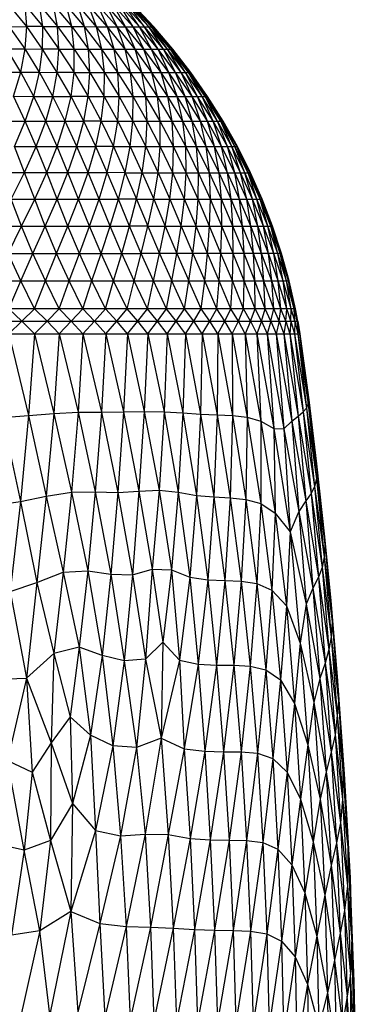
# Paper-space layout '_Izquierda' of a CAD drawing. Header units: millimetres. Extents: x -200 to 200, y -209 to 424.
# Tile 29 of 31: x 66 to 110, y -6 to 121. Entities that reach past the tile are written whole.
import ezdxf

# ---------------------------------------------------------------- set-up
doc = ezdxf.new("R2010")
doc.units = ezdxf.units.MM

psp = doc.layouts.new('_Izquierda')

# ---------------------------------------------------------------- linework, layer by layer
at = {"color": 7, "linetype": 'Continuous', "lineweight": 25}
for p, q in [((67.15, 120.38), (64.91, 123.11)), ((67.15, 120.38), (66.93, 123.17)), ((66.93, 123.17), (69.22, 120.39)), ((69.22, 120.39), (68.82, 123.2)), ((68.82, 123.2), (71.16, 120.39)), ((71.16, 120.39), (70.61, 123.2)), ((70.61, 123.2), (72.98, 120.39)), ((72.98, 120.39), (72.25, 123.2)), ((74.66, 120.38), (72.25, 123.2)), ((74.66, 120.38), (73.76, 123.18)), ((76.2, 120.37), (73.76, 123.18)), ((76.2, 120.37), (75.14, 123.16)), ((77.6, 120.36), (75.14, 123.16)), ((77.6, 120.36), (76.38, 123.14)), ((78.86, 120.36), (76.38, 123.14)), ((78.86, 120.36), (77.47, 123.14)), ((79.97, 120.35), (77.47, 123.14)), ((79.97, 120.35), (78.41, 123.14)), ((80.94, 120.35), (78.41, 123.14)), ((80.94, 120.35), (79.2, 123.14)), ((81.76, 120.35), (79.2, 123.14)), ((81.76, 120.35), (79.86, 123.13)), ((82.44, 120.35), (79.86, 123.13)), ((82.44, 120.35), (80.37, 123.13)), ((82.96, 120.35), (80.37, 123.13)), ((82.96, 120.35), (80.74, 123.13)), ((83.34, 120.35), (80.74, 123.13)), ((83.34, 120.35), (80.96, 123.13)), ((83.56, 120.35), (80.96, 123.13)), ((83.56, 120.35), (81.03, 123.13)), ((83.64, 120.35), (81.03, 123.13)), ((64.92, 120.37), (67.15, 120.38)), ((66.95, 117.48), (64.92, 120.37)), ((66.95, 117.48), (67.15, 120.38)), ((69.22, 120.39), (67.15, 120.38)), ((69.21, 117.47), (67.15, 120.38)), ((69.21, 117.47), (69.22, 120.39)), ((69.22, 120.39), (71.33, 117.47)), ((69.22, 120.39), (71.16, 120.39)), ((71.33, 117.47), (71.16, 120.39)), ((71.16, 120.39), (73.32, 117.47)), ((71.16, 120.39), (72.98, 120.39)), ((73.32, 117.47), (72.98, 120.39)), ((72.98, 120.39), (75.17, 117.46)), ((72.98, 120.39), (74.66, 120.38)), ((75.17, 117.46), (74.66, 120.38)), ((76.89, 117.46), (74.66, 120.38)), ((74.66, 120.38), (76.2, 120.37)), ((76.89, 117.46), (76.2, 120.37)), ((78.47, 117.46), (76.2, 120.37)), ((76.2, 120.37), (77.6, 120.36)), ((78.47, 117.46), (77.6, 120.36)), ((79.9, 117.45), (77.6, 120.36)), ((77.6, 120.36), (78.86, 120.36)), ((79.9, 117.45), (78.86, 120.36)), ((81.2, 117.45), (78.86, 120.36)), ((78.86, 120.36), (79.97, 120.35)), ((81.2, 117.45), (79.97, 120.35)), ((82.34, 117.45), (79.97, 120.35)), ((79.97, 120.35), (80.94, 120.35)), ((82.34, 117.45), (80.94, 120.35)), ((83.33, 117.45), (80.94, 120.35)), ((80.94, 120.35), (81.76, 120.35)), ((83.33, 117.45), (81.76, 120.35)), ((84.18, 117.45), (81.76, 120.35)), ((81.76, 120.35), (83.64, 120.35)), ((84.18, 117.45), (82.44, 120.35)), ((84.87, 117.45), (82.44, 120.35)), ((84.87, 117.45), (82.96, 120.35)), ((85.41, 117.45), (82.96, 120.35)), ((85.41, 117.45), (83.34, 120.35)), ((85.8, 117.45), (83.34, 120.35)), ((85.8, 117.45), (83.56, 120.35)), ((86.03, 117.45), (83.56, 120.35)), ((86.03, 117.45), (83.64, 120.35)), ((86.11, 117.45), (83.64, 120.35)), ((66.37, 114.47), (64.55, 117.5)), ((64.55, 117.5), (66.95, 117.48)), ((66.37, 114.47), (66.95, 117.48)), ((68.81, 114.46), (66.95, 117.48)), ((66.95, 117.48), (69.21, 117.47)), ((68.81, 114.46), (69.21, 117.47)), ((71.11, 114.45), (69.21, 117.47)), ((71.33, 117.47), (69.21, 117.47)), ((71.11, 114.45), (71.33, 117.47)), ((71.33, 117.47), (73.28, 114.45)), ((71.33, 117.47), (73.32, 117.47)), ((73.28, 114.45), (73.32, 117.47)), ((73.32, 117.47), (75.32, 114.44)), ((73.32, 117.47), (75.17, 117.46)), ((75.32, 114.44), (75.17, 117.46)), ((75.17, 117.46), (77.22, 114.44)), ((75.17, 117.46), (76.89, 117.46)), ((77.22, 114.44), (76.89, 117.46)), ((78.98, 114.44), (76.89, 117.46)), ((76.89, 117.46), (78.47, 117.46)), ((78.98, 114.44), (78.47, 117.46)), ((80.6, 114.44), (78.47, 117.46)), ((78.47, 117.46), (79.9, 117.45)), ((80.6, 114.44), (79.9, 117.45)), ((82.07, 114.44), (79.9, 117.45)), ((79.9, 117.45), (81.2, 117.45)), ((82.07, 114.44), (81.2, 117.45)), ((83.39, 114.44), (81.2, 117.45)), ((81.2, 117.45), (82.34, 117.45)), ((83.39, 114.44), (82.34, 117.45)), ((84.57, 114.44), (82.34, 117.45)), ((82.34, 117.45), (83.33, 117.45)), ((84.57, 114.44), (83.33, 117.45)), ((85.59, 114.44), (83.33, 117.45)), ((83.33, 117.45), (86.11, 117.45)), ((85.59, 114.44), (84.18, 117.45)), ((86.45, 114.44), (84.18, 117.45)), ((86.45, 114.44), (84.87, 117.45)), ((87.17, 114.44), (84.87, 117.45)), ((87.17, 114.44), (85.41, 117.45)), ((87.72, 114.44), (85.41, 117.45)), ((87.72, 114.44), (85.8, 117.45)), ((88.12, 114.44), (85.8, 117.45)), ((88.12, 114.44), (86.03, 117.45)), ((88.35, 114.44), (86.03, 117.45)), ((88.35, 114.44), (86.11, 117.45)), ((88.43, 114.44), (86.11, 117.45)), ((63.81, 114.49), (66.37, 114.47)), ((65.44, 111.35), (66.37, 114.47)), ((68.05, 111.34), (66.37, 114.47)), ((66.37, 114.47), (68.81, 114.46)), ((68.05, 111.34), (68.81, 114.46)), ((70.53, 111.33), (68.81, 114.46)), ((68.81, 114.46), (71.11, 114.45)), ((70.53, 111.33), (71.11, 114.45)), ((72.89, 111.33), (71.11, 114.45)), ((73.28, 114.45), (71.11, 114.45)), ((72.89, 111.33), (73.28, 114.45)), ((73.28, 114.45), (75.11, 111.33)), ((73.28, 114.45), (75.32, 114.44)), ((75.11, 111.33), (75.32, 114.44)), ((75.32, 114.44), (77.19, 111.33)), ((75.32, 114.44), (77.22, 114.44)), ((77.19, 111.33), (77.22, 114.44)), ((77.22, 114.44), (79.13, 111.33)), ((77.22, 114.44), (78.98, 114.44)), ((79.13, 111.33), (78.98, 114.44)), ((80.94, 111.32), (78.98, 114.44)), ((78.98, 114.44), (80.6, 114.44)), ((80.94, 111.32), (80.6, 114.44)), ((82.59, 111.32), (80.6, 114.44)), ((80.6, 114.44), (88.43, 114.44)), ((82.59, 111.32), (82.07, 114.44)), ((84.1, 111.32), (82.07, 114.44)), ((84.1, 111.32), (83.39, 114.44)), ((85.45, 111.32), (83.39, 114.44)), ((85.45, 111.32), (84.57, 114.44)), ((86.65, 111.32), (84.57, 114.44)), ((86.65, 111.32), (85.59, 114.44)), ((87.7, 111.32), (85.59, 114.44)), ((87.7, 111.32), (86.45, 114.44)), ((88.59, 111.32), (86.45, 114.44)), ((88.59, 111.32), (87.17, 114.44)), ((89.31, 111.32), (87.17, 114.44)), ((89.31, 111.32), (87.72, 114.44)), ((89.88, 111.32), (87.72, 114.44)), ((89.88, 111.32), (88.12, 114.44)), ((90.28, 111.32), (88.12, 114.44)), ((90.28, 111.32), (88.35, 114.44)), ((90.52, 111.32), (88.35, 114.44)), ((90.52, 111.32), (88.43, 114.44)), ((90.6, 111.32), (88.43, 114.44)), ((66.96, 108.12), (65.44, 111.35)), ((65.44, 111.35), (68.05, 111.34)), ((66.96, 108.12), (68.05, 111.34)), ((69.61, 108.12), (68.05, 111.34)), ((68.05, 111.34), (70.53, 111.33)), ((69.61, 108.12), (70.53, 111.33)), ((72.15, 108.12), (70.53, 111.33)), ((70.53, 111.33), (72.89, 111.33)), ((72.15, 108.12), (72.89, 111.33)), ((74.55, 108.12), (72.89, 111.33)), ((75.11, 111.33), (72.89, 111.33)), ((74.55, 108.12), (75.11, 111.33)), ((75.11, 111.33), (76.81, 108.11)), ((75.11, 111.33), (77.19, 111.33)), ((76.81, 108.11), (77.19, 111.33)), ((77.19, 111.33), (78.94, 108.11)), ((77.19, 111.33), (79.13, 111.33)), ((78.94, 108.11), (79.13, 111.33)), ((79.13, 111.33), (80.92, 108.11)), ((79.13, 111.33), (80.94, 111.32)), ((80.92, 108.11), (80.94, 111.32)), ((82.76, 108.11), (80.94, 111.32)), ((80.94, 111.32), (90.6, 111.32)), ((82.76, 108.11), (82.59, 111.32)), ((84.45, 108.11), (82.59, 111.32)), ((84.45, 108.11), (84.1, 111.32)), ((85.99, 108.11), (84.1, 111.32)), ((85.99, 108.11), (85.45, 111.32)), ((87.37, 108.11), (85.45, 111.32)), ((87.37, 108.11), (86.65, 111.32)), ((88.6, 108.11), (86.65, 111.32)), ((88.6, 108.11), (87.7, 111.32)), ((89.67, 108.11), (87.7, 111.32)), ((89.67, 108.11), (88.59, 111.32)), ((90.57, 108.11), (88.59, 111.32)), ((90.57, 108.11), (89.31, 111.32)), ((91.31, 108.11), (89.31, 111.32)), ((91.31, 108.11), (89.88, 111.32)), ((91.89, 108.11), (89.88, 111.32)), ((91.89, 108.11), (90.28, 111.32)), ((92.3, 108.11), (90.28, 111.32)), ((92.3, 108.11), (90.52, 111.32)), ((92.54, 108.11), (90.52, 111.32)), ((92.54, 108.11), (90.6, 111.32)), ((92.62, 108.11), (90.6, 111.32)), ((64.18, 108.13), (66.96, 108.12)), ((65.55, 104.83), (66.96, 108.12)), ((68.38, 104.83), (66.96, 108.12)), ((66.96, 108.12), (69.61, 108.12)), ((68.38, 104.83), (69.61, 108.12)), ((71.09, 104.82), (69.61, 108.12)), ((69.61, 108.12), (72.15, 108.12)), ((71.09, 104.82), (72.15, 108.12)), ((73.66, 104.82), (72.15, 108.12)), ((72.15, 108.12), (74.55, 108.12)), ((73.66, 104.82), (74.55, 108.12)), ((76.11, 104.82), (74.55, 108.12)), ((76.81, 108.11), (74.55, 108.12)), ((76.11, 104.82), (76.81, 108.11)), ((76.81, 108.11), (78.41, 104.82)), ((76.81, 108.11), (78.94, 108.11)), ((78.41, 104.82), (78.94, 108.11)), ((78.94, 108.11), (80.58, 104.82)), ((78.94, 108.11), (80.92, 108.11)), ((80.58, 104.82), (80.92, 108.11)), ((80.92, 108.11), (82.6, 104.82)), ((80.92, 108.11), (82.76, 108.11)), ((82.6, 104.82), (82.76, 108.11)), ((84.47, 104.82), (82.76, 108.11)), ((82.76, 108.11), (92.62, 108.11)), ((84.47, 104.82), (84.45, 108.11)), ((86.19, 104.82), (84.45, 108.11)), ((86.19, 104.82), (85.99, 108.11)), ((87.76, 104.82), (85.99, 108.11)), ((87.76, 104.82), (87.37, 108.11)), ((89.16, 104.82), (87.37, 108.11)), ((89.16, 104.82), (88.6, 108.11)), ((90.41, 104.82), (88.6, 108.11)), ((90.41, 104.82), (89.67, 108.11)), ((91.49, 104.82), (89.67, 108.11)), ((91.49, 104.82), (90.57, 108.11)), ((92.41, 104.82), (90.57, 108.11)), ((92.41, 104.82), (91.31, 108.11)), ((93.16, 104.82), (91.31, 108.11)), ((93.16, 104.82), (91.89, 108.11)), ((93.74, 104.82), (91.89, 108.11)), ((93.74, 104.82), (92.3, 108.11)), ((94.15, 104.82), (92.3, 108.11)), ((94.15, 104.82), (92.54, 108.11)), ((94.4, 104.82), (92.54, 108.11)), ((94.4, 104.82), (92.62, 108.11)), ((94.47, 104.82), (92.62, 108.11)), ((66.87, 101.46), (65.55, 104.83)), ((65.55, 104.83), (68.38, 104.83)), ((66.87, 101.46), (68.38, 104.83)), ((69.74, 101.45), (68.38, 104.83)), ((68.38, 104.83), (71.09, 104.82)), ((69.74, 101.45), (71.09, 104.82)), ((72.49, 101.45), (71.09, 104.82)), ((71.09, 104.82), (73.66, 104.82)), ((72.49, 101.45), (73.66, 104.82)), ((75.11, 101.45), (73.66, 104.82)), ((73.66, 104.82), (76.11, 104.82)), ((75.11, 101.45), (76.11, 104.82)), ((77.59, 101.45), (76.11, 104.82)), ((78.41, 104.82), (76.11, 104.82)), ((77.59, 101.45), (78.41, 104.82)), ((78.41, 104.82), (79.93, 101.44)), ((78.41, 104.82), (80.58, 104.82)), ((79.93, 101.44), (80.58, 104.82)), ((80.58, 104.82), (82.13, 101.44)), ((80.58, 104.82), (82.6, 104.82)), ((82.13, 101.44), (82.6, 104.82)), ((82.6, 104.82), (84.18, 101.44)), ((82.6, 104.82), (94.47, 104.82)), ((84.18, 101.44), (84.47, 104.82)), ((86.08, 101.44), (84.47, 104.82)), ((86.08, 101.44), (86.19, 104.82)), ((87.82, 101.44), (86.19, 104.82)), ((87.82, 101.44), (87.76, 104.82)), ((89.41, 101.44), (87.76, 104.82)), ((89.41, 101.44), (89.16, 104.82)), ((90.83, 101.44), (89.16, 104.82)), ((90.83, 101.44), (90.41, 104.82)), ((92.09, 101.44), (90.41, 104.82)), ((92.09, 101.44), (91.49, 104.82)), ((93.18, 101.44), (91.49, 104.82)), ((93.18, 101.44), (92.41, 104.82)), ((94.11, 101.44), (92.41, 104.82)), ((94.11, 101.44), (93.16, 104.82)), ((94.86, 101.44), (93.16, 104.82)), ((94.86, 101.44), (93.74, 104.82)), ((95.44, 101.44), (93.74, 104.82)), ((95.44, 101.44), (94.15, 104.82)), ((95.85, 101.44), (94.15, 104.82)), ((95.85, 101.44), (94.4, 104.82)), ((96.09, 101.44), (94.4, 104.82)), ((96.09, 101.44), (94.47, 104.82)), ((96.15, 101.44), (94.47, 104.82)), ((63.88, 101.46), (66.87, 101.46)), ((65.15, 98.02), (66.87, 101.46)), ((68.18, 98.02), (66.87, 101.46)), ((66.87, 101.46), (69.74, 101.45)), ((68.18, 98.02), (69.74, 101.45)), ((71.09, 98.01), (69.74, 101.45)), ((69.74, 101.45), (72.49, 101.45)), ((71.09, 98.01), (72.49, 101.45)), ((73.87, 98.01), (72.49, 101.45)), ((72.49, 101.45), (75.11, 101.45)), ((73.87, 98.01), (75.11, 101.45)), ((76.52, 98.01), (75.11, 101.45)), ((75.11, 101.45), (77.59, 101.45)), ((76.52, 98.01), (77.59, 101.45)), ((79.03, 98.01), (77.59, 101.45)), ((79.93, 101.44), (77.59, 101.45)), ((79.03, 98.01), (79.93, 101.44)), ((79.93, 101.44), (81.4, 98.01)), ((79.93, 101.44), (82.13, 101.44)), ((81.4, 98.01), (82.13, 101.44)), ((82.13, 101.44), (83.62, 98.01)), ((82.13, 101.44), (96.15, 101.44)), ((83.62, 98.01), (84.18, 101.44)), ((84.18, 101.44), (85.69, 98.01)), ((85.69, 98.01), (86.08, 101.44)), ((87.61, 98.01), (86.08, 101.44)), ((87.61, 98.01), (87.82, 101.44)), ((89.37, 98.01), (87.82, 101.44)), ((89.37, 98.01), (89.41, 101.44)), ((90.96, 98.01), (89.41, 101.44)), ((90.96, 98.01), (90.83, 101.44)), ((92.39, 98.01), (90.83, 101.44)), ((92.39, 98.01), (92.09, 101.44)), ((93.66, 98.01), (92.09, 101.44)), ((93.66, 98.01), (93.18, 101.44)), ((94.75, 98.01), (93.18, 101.44)), ((94.75, 98.01), (94.11, 101.44)), ((95.67, 98.01), (94.11, 101.44)), ((95.67, 98.01), (94.86, 101.44)), ((96.42, 98.01), (94.86, 101.44)), ((96.42, 98.01), (95.44, 101.44)), ((97, 98.01), (95.44, 101.44)), ((97, 98.01), (95.85, 101.44)), ((97.4, 98.01), (95.85, 101.44)), ((97.4, 98.01), (96.09, 101.44)), ((97.62, 98.01), (96.09, 101.44)), ((97.62, 98.01), (96.15, 101.44)), ((97.67, 98.01), (96.15, 101.44)), ((66.49, 94.53), (65.15, 98.02)), ((65.15, 98.02), (68.18, 98.02)), ((66.49, 94.53), (68.18, 98.02)), ((69.54, 94.52), (68.18, 98.02)), ((68.18, 98.02), (71.09, 98.01)), ((69.54, 94.52), (71.09, 98.01)), ((72.48, 94.52), (71.09, 98.01)), ((71.09, 98.01), (73.87, 98.01)), ((72.48, 94.52), (73.87, 98.01)), ((75.28, 94.52), (73.87, 98.01)), ((73.87, 98.01), (76.52, 98.01)), ((75.28, 94.52), (76.52, 98.01)), ((77.95, 94.52), (76.52, 98.01)), ((76.52, 98.01), (79.03, 98.01)), ((77.95, 94.52), (79.03, 98.01)), ((80.48, 94.52), (79.03, 98.01)), ((81.4, 98.01), (79.03, 98.01)), ((80.48, 94.52), (81.4, 98.01)), ((81.4, 98.01), (82.86, 94.52)), ((81.4, 98.01), (85.69, 98.01)), ((82.86, 94.52), (83.62, 98.01)), ((83.62, 98.01), (85.1, 94.52)), ((85.1, 94.52), (85.69, 98.01)), ((85.69, 98.01), (87.18, 94.52)), ((85.69, 98.01), (87.61, 98.01)), ((87.18, 94.52), (87.61, 98.01)), ((89.1, 94.52), (87.61, 98.01)), ((87.61, 98.01), (95.67, 98.01)), ((89.1, 94.52), (89.37, 98.01)), ((90.86, 94.52), (89.37, 98.01)), ((90.86, 94.52), (90.96, 98.01)), ((92.45, 94.52), (90.96, 98.01)), ((92.45, 94.52), (92.39, 98.01)), ((93.88, 94.52), (92.39, 98.01)), ((93.88, 94.52), (93.66, 98.01)), ((95.13, 94.52), (93.66, 98.01)), ((95.13, 94.52), (94.75, 98.01)), ((96.22, 94.52), (94.75, 98.01)), ((96.22, 94.52), (95.67, 98.01)), ((97.13, 94.52), (95.67, 98.01)), ((95.67, 98.01), (96.42, 98.01)), ((97.13, 94.52), (96.42, 98.01)), ((97.86, 94.52), (96.42, 98.01)), ((96.42, 98.01), (97.67, 98.01)), ((97.86, 94.52), (97, 98.01)), ((98.42, 94.52), (97, 98.01)), ((98.42, 94.52), (97.4, 98.01)), ((98.79, 94.52), (97.4, 98.01)), ((98.79, 94.52), (97.62, 98.01)), ((98.99, 94.52), (97.62, 98.01)), ((98.99, 94.52), (97.67, 98.01)), ((99.01, 94.52), (97.67, 98.01)), ((63.31, 94.53), (66.49, 94.53)), ((64.75, 90.99), (66.49, 94.53)), ((67.95, 90.99), (66.49, 94.53)), ((66.49, 94.53), (69.54, 94.52)), ((67.95, 90.99), (69.54, 94.52)), ((71.02, 90.99), (69.54, 94.52)), ((69.54, 94.52), (72.48, 94.52)), ((71.02, 90.99), (72.48, 94.52)), ((73.97, 90.98), (72.48, 94.52)), ((72.48, 94.52), (75.28, 94.52)), ((73.97, 90.98), (75.28, 94.52)), ((76.78, 90.98), (75.28, 94.52)), ((75.28, 94.52), (77.95, 94.52)), ((76.78, 90.98), (77.95, 94.52)), ((79.46, 90.98), (77.95, 94.52)), ((77.95, 94.52), (80.48, 94.52)), ((79.46, 90.98), (80.48, 94.52)), ((81.99, 90.98), (80.48, 94.52)), ((82.86, 94.52), (80.48, 94.52)), ((81.99, 90.98), (82.86, 94.52)), ((82.86, 94.52), (84.38, 90.98)), ((82.86, 94.52), (98.99, 94.52)), ((84.38, 90.98), (85.1, 94.52)), ((85.1, 94.52), (86.61, 90.98)), ((86.61, 90.98), (87.18, 94.52)), ((87.18, 94.52), (88.68, 90.98)), ((88.68, 90.98), (89.1, 94.52)), ((90.59, 90.98), (89.1, 94.52)), ((90.59, 90.98), (90.86, 94.52)), ((92.33, 90.98), (90.86, 94.52)), ((92.33, 90.98), (92.45, 94.52)), ((93.91, 90.98), (92.45, 94.52)), ((93.91, 90.98), (93.88, 94.52)), ((95.32, 90.98), (93.88, 94.52)), ((95.32, 90.98), (95.13, 94.52)), ((96.55, 90.98), (95.13, 94.52)), ((96.55, 90.98), (96.22, 94.52)), ((97.6, 90.98), (96.22, 94.52)), ((97.6, 90.98), (97.13, 94.52)), ((98.48, 90.98), (97.13, 94.52)), ((98.48, 90.98), (97.86, 94.52)), ((99.18, 90.98), (97.86, 94.52)), ((99.18, 90.98), (98.42, 94.52)), ((99.7, 90.98), (98.42, 94.52)), ((99.7, 90.98), (98.79, 94.52)), ((100.03, 90.98), (98.79, 94.52)), ((100.03, 90.98), (98.99, 94.52)), ((100.18, 90.98), (98.99, 94.52)), ((98.99, 94.52), (99.01, 94.52)), ((100.18, 90.98), (99.01, 94.52)), ((66.37, 87.42), (64.75, 90.99)), ((64.75, 90.99), (67.95, 90.99)), ((66.37, 87.42), (67.95, 90.99)), ((69.58, 87.42), (67.95, 90.99)), ((67.95, 90.99), (71.02, 90.99)), ((69.58, 87.42), (71.02, 90.99)), ((72.66, 87.42), (71.02, 90.99)), ((71.02, 90.99), (73.97, 90.98)), ((72.66, 87.42), (73.97, 90.98)), ((75.61, 87.41), (73.97, 90.98)), ((73.97, 90.98), (76.78, 90.98)), ((75.61, 87.41), (76.78, 90.98)), ((78.42, 87.41), (76.78, 90.98)), ((76.78, 90.98), (79.46, 90.98)), ((78.42, 87.41), (79.46, 90.98)), ((81.09, 87.41), (79.46, 90.98)), ((79.46, 90.98), (81.99, 90.98)), ((81.09, 87.41), (81.99, 90.98)), ((83.6, 87.41), (81.99, 90.98)), ((100.18, 90.98), (81.99, 90.98)), ((83.6, 87.41), (84.38, 90.98)), ((84.38, 90.98), (85.97, 87.41)), ((85.97, 87.41), (86.61, 90.98)), ((86.61, 90.98), (88.18, 87.41)), ((88.18, 87.41), (88.68, 90.98)), ((88.68, 90.98), (90.22, 87.41)), ((90.22, 87.41), (90.59, 90.98)), ((92.1, 87.41), (90.59, 90.98)), ((92.1, 87.41), (92.33, 90.98)), ((93.81, 87.41), (92.33, 90.98)), ((93.81, 87.41), (93.91, 90.98)), ((95.35, 87.41), (93.91, 90.98)), ((95.35, 87.41), (95.32, 90.98)), ((96.72, 87.41), (95.32, 90.98)), ((96.72, 87.41), (96.55, 90.98)), ((97.9, 87.41), (96.55, 90.98)), ((97.9, 87.41), (97.6, 90.98)), ((98.91, 87.41), (97.6, 90.98)), ((98.91, 87.41), (98.48, 90.98)), ((99.74, 87.41), (98.48, 90.98)), ((99.74, 87.41), (99.18, 90.98)), ((100.38, 87.41), (99.18, 90.98)), ((100.38, 87.41), (99.7, 90.98)), ((100.84, 87.41), (99.7, 90.98)), ((100.84, 87.41), (100.03, 90.98)), ((101.11, 87.41), (100.03, 90.98)), ((101.11, 87.41), (100.18, 90.98)), ((101.19, 87.41), (100.18, 90.98)), ((59.61, 87.42), (66.37, 87.42)), ((64.83, 83.82), (66.37, 87.42)), ((68.16, 83.82), (66.37, 87.42)), ((66.37, 87.42), (69.58, 87.42)), ((68.16, 83.82), (69.58, 87.42)), ((71.36, 83.82), (69.58, 87.42)), ((69.58, 87.42), (72.66, 87.42)), ((71.36, 83.82), (72.66, 87.42)), ((74.43, 83.82), (72.66, 87.42)), ((72.66, 87.42), (75.61, 87.41)), ((74.43, 83.82), (75.61, 87.41)), ((77.36, 83.82), (75.61, 87.41)), ((75.61, 87.41), (101.19, 87.41)), ((77.36, 83.82), (78.42, 87.41)), ((80.15, 83.82), (78.42, 87.41)), ((80.15, 83.82), (81.09, 87.41)), ((82.79, 83.82), (81.09, 87.41)), ((82.79, 83.82), (83.6, 87.41)), ((85.28, 83.82), (83.6, 87.41)), ((85.28, 83.82), (85.97, 87.41)), ((87.61, 83.82), (85.97, 87.41)), ((87.61, 83.82), (88.18, 87.41)), ((89.78, 83.82), (88.18, 87.41)), ((89.78, 83.82), (90.22, 87.41)), ((91.78, 83.82), (90.22, 87.41)), ((91.78, 83.82), (92.1, 87.41)), ((93.61, 83.82), (92.1, 87.41)), ((93.61, 83.82), (93.81, 87.41)), ((95.27, 83.82), (93.81, 87.41)), ((95.27, 83.82), (95.35, 87.41)), ((96.75, 83.82), (95.35, 87.41)), ((96.75, 83.82), (96.72, 87.41)), ((98.06, 83.82), (96.72, 87.41)), ((98.06, 83.82), (97.9, 87.41)), ((99.18, 83.82), (97.9, 87.41)), ((99.18, 83.82), (98.91, 87.41)), ((100.11, 83.82), (98.91, 87.41)), ((100.11, 83.82), (99.74, 87.41)), ((100.87, 83.82), (99.74, 87.41)), ((100.87, 83.82), (100.38, 87.41)), ((101.43, 83.82), (100.38, 87.41)), ((101.43, 83.82), (100.84, 87.41)), ((101.81, 83.82), (100.84, 87.41)), ((101.81, 83.82), (101.11, 87.41)), ((102, 83.82), (101.11, 87.41)), ((102, 83.82), (101.19, 87.41)), ((102, 83.82), (-102.01, 83.82)), ((66.52, 82.2), (64.83, 83.82)), ((66.52, 82.2), (68.16, 83.82)), ((69.79, 82.2), (68.16, 83.82)), ((69.79, 82.2), (71.36, 83.82)), ((72.93, 82.2), (71.36, 83.82)), ((72.93, 82.2), (74.43, 83.82)), ((75.94, 82.2), (74.43, 83.82)), ((75.94, 82.2), (77.36, 83.82)), ((78.82, 82.2), (77.36, 83.82)), ((78.82, 82.2), (80.15, 83.82)), ((81.54, 82.2), (80.15, 83.82)), ((81.54, 82.2), (82.79, 83.82)), ((84.12, 82.2), (82.79, 83.82)), ((84.12, 82.2), (85.28, 83.82)), ((86.54, 82.2), (85.28, 83.82)), ((86.54, 82.2), (87.61, 83.82)), ((88.8, 82.2), (87.61, 83.82)), ((88.8, 82.2), (89.78, 83.82)), ((90.9, 82.2), (89.78, 83.82)), ((90.9, 82.2), (91.78, 83.82)), ((92.83, 82.2), (91.78, 83.82)), ((92.83, 82.2), (93.61, 83.82)), ((94.59, 82.2), (93.61, 83.82)), ((94.59, 82.2), (95.27, 83.82)), ((96.18, 82.2), (95.27, 83.82)), ((96.18, 82.2), (96.75, 83.82)), ((97.59, 82.2), (96.75, 83.82)), ((97.59, 82.2), (98.06, 83.82)), ((98.82, 82.2), (98.06, 83.82)), ((98.82, 82.2), (99.18, 83.82)), ((99.86, 82.2), (99.18, 83.82)), ((99.86, 82.2), (100.11, 83.82)), ((100.73, 82.2), (100.11, 83.82)), ((100.73, 82.2), (100.87, 83.82)), ((101.41, 82.2), (100.87, 83.82)), ((101.41, 82.2), (101.43, 83.82)), ((101.9, 82.2), (101.43, 83.82)), ((101.9, 82.2), (101.81, 83.82)), ((102.21, 82.2), (101.81, 83.82)), ((102.21, 82.2), (102, 83.82)), ((102.32, 82.2), (102, 83.82)), ((-102.33, 82.2), (102.32, 82.2)), ((64.81, 80.57), (66.52, 82.2)), ((68.15, 80.57), (66.52, 82.2)), ((68.15, 80.57), (69.79, 82.2)), ((71.36, 80.57), (69.79, 82.2)), ((71.36, 80.57), (72.93, 82.2)), ((74.44, 80.57), (72.93, 82.2)), ((74.44, 80.57), (75.94, 82.2)), ((77.39, 80.57), (75.94, 82.2)), ((77.39, 80.57), (78.82, 82.2)), ((80.2, 80.57), (78.82, 82.2)), ((80.2, 80.57), (81.54, 82.2)), ((82.86, 80.57), (81.54, 82.2)), ((82.86, 80.57), (84.12, 82.2)), ((85.37, 80.57), (84.12, 82.2)), ((85.37, 80.57), (86.54, 82.2)), ((87.72, 80.57), (86.54, 82.2)), ((87.72, 80.57), (88.8, 82.2)), ((89.91, 80.57), (88.8, 82.2)), ((89.91, 80.57), (90.9, 82.2)), ((91.94, 80.57), (90.9, 82.2)), ((91.94, 80.57), (92.83, 82.2)), ((93.8, 80.57), (92.83, 82.2)), ((93.8, 80.57), (94.59, 82.2)), ((95.49, 80.57), (94.59, 82.2)), ((96.18, 82.2), (95.49, 80.57)), ((96.18, 82.2), (97, 80.57)), ((97.59, 82.2), (97, 80.57)), ((97.59, 82.2), (98.34, 80.57)), ((98.82, 82.2), (98.34, 80.57)), ((98.82, 82.2), (99.5, 80.57)), ((99.86, 82.2), (99.5, 80.57)), ((99.86, 82.2), (100.47, 80.57)), ((100.73, 82.2), (100.47, 80.57)), ((100.73, 82.2), (101.26, 80.57)), ((101.41, 82.2), (101.26, 80.57)), ((101.41, 82.2), (101.87, 80.57)), ((101.9, 82.2), (101.87, 80.57)), ((101.9, 82.2), (102.29, 80.57)), ((102.21, 82.2), (102.29, 80.57)), ((102.21, 82.2), (102.53, 80.57)), ((102.32, 82.2), (102.53, 80.57)), ((102.32, 82.2), (102.57, 80.57)), ((-102.58, 80.57), (102.57, 80.57)), ((64.81, 80.57), (67.38, 69.96)), ((68.15, 80.57), (67.38, 69.96)), ((68.15, 80.57), (70.66, 70.24)), ((71.36, 80.57), (70.66, 70.24)), ((71.36, 80.57), (73.82, 70.39)), ((74.44, 80.57), (73.82, 70.39)), ((74.44, 80.57), (76.83, 70.41)), ((77.39, 80.57), (76.83, 70.41)), ((77.39, 80.57), (79.68, 70.44)), ((80.2, 80.57), (79.68, 70.44)), ((80.2, 80.57), (82.39, 70.49)), ((82.86, 80.57), (82.39, 70.49)), ((82.86, 80.57), (84.97, 70.46)), ((85.37, 80.57), (84.97, 70.46)), ((85.37, 80.57), (87.41, 70.32)), ((87.72, 80.57), (87.41, 70.32)), ((87.72, 80.57), (89.69, 70.17)), ((89.91, 80.57), (89.69, 70.17)), ((89.91, 80.57), (91.83, 70.08)), ((91.94, 80.57), (91.83, 70.08)), ((91.94, 80.57), (93.84, 69.98)), ((93.8, 80.57), (93.84, 69.98)), ((93.8, 80.57), (95.73, 69.74)), ((95.49, 80.57), (95.73, 69.74)), ((95.49, 80.57), (97.51, 69.22)), ((97, 80.57), (97.51, 69.22)), ((97, 80.57), (99.17, 68.27)), ((98.34, 80.57), (99.17, 68.27)), ((98.34, 80.57), (100.5, 68.26)), ((99.5, 80.57), (100.5, 68.26)), ((99.5, 80.57), (101.53, 69.23)), ((100.47, 80.57), (101.53, 69.23)), ((100.47, 80.57), (102.35, 69.9)), ((101.26, 80.57), (102.35, 69.9)), ((101.26, 80.57), (102.98, 70.43)), ((101.87, 80.57), (102.98, 70.43)), ((101.87, 80.57), (103.41, 70.94)), ((102.29, 80.57), (103.41, 70.94)), ((102.29, 80.57), (103.65, 71.44)), ((102.53, 80.57), (103.65, 71.44)), ((102.53, 80.57), (103.71, 72)), ((102.57, 80.57), (103.71, 72)), ((103.65, 71.44), (103.71, 72)), ((103.71, 72), (104.81, 62.66)), ((103.71, 72), (104.7, 63.72)), ((67.38, 69.96), (70.66, 70.24)), ((70.66, 70.24), (69.67, 59.53)), ((70.66, 70.24), (73.82, 70.39)), ((70.66, 70.24), (72.94, 60.04)), ((73.82, 70.39), (72.94, 60.04)), ((73.82, 70.39), (76.83, 70.41)), ((73.82, 70.39), (76.04, 60.08)), ((76.83, 70.41), (76.04, 60.08)), ((76.83, 70.41), (79.68, 70.44)), ((76.83, 70.41), (78.96, 60)), ((79.68, 70.44), (78.96, 60)), ((79.68, 70.44), (82.39, 70.49)), ((79.68, 70.44), (81.68, 60.18)), ((82.39, 70.49), (81.68, 60.18)), ((82.39, 70.49), (84.3, 60.31)), ((82.39, 70.49), (84.97, 70.46)), ((84.97, 70.46), (84.3, 60.31)), ((84.97, 70.46), (86.8, 60.05)), ((84.97, 70.46), (87.41, 70.32)), ((87.41, 70.32), (86.8, 60.05)), ((87.41, 70.32), (89.16, 59.62)), ((87.41, 70.32), (89.69, 70.17)), ((102.35, 69.9), (102.98, 70.43)), ((102.98, 70.43), (103.41, 70.94)), ((102.98, 70.43), (104.02, 59.86)), ((102.98, 70.43), (104.48, 60.76)), ((103.41, 70.94), (103.65, 71.44)), ((103.41, 70.94), (104.48, 60.76)), ((103.41, 70.94), (104.72, 61.77)), ((103.65, 71.44), (104.72, 61.77)), ((103.65, 71.44), (104.81, 62.66)), ((64.01, 69.71), (67.38, 69.96)), ((64.01, 69.71), (66.32, 58.81)), ((67.38, 69.96), (66.32, 58.81)), ((67.38, 69.96), (69.67, 59.53)), ((89.69, 70.17), (89.16, 59.62)), ((89.69, 70.17), (91.4, 59.43)), ((89.69, 70.17), (91.83, 70.08)), ((91.83, 70.08), (91.4, 59.43)), ((91.83, 70.08), (93.52, 59.31)), ((91.83, 70.08), (93.84, 69.98)), ((93.84, 69.98), (93.52, 59.31)), ((93.84, 69.98), (95.55, 59.09)), ((93.84, 69.98), (95.73, 69.74)), ((95.73, 69.74), (95.55, 59.09)), ((95.73, 69.74), (97.49, 58.55)), ((95.73, 69.74), (97.51, 69.22)), ((97.51, 69.22), (97.49, 58.55)), ((97.51, 69.22), (99.38, 57.32)), ((97.51, 69.22), (99.17, 68.27)), ((100.5, 68.26), (101.53, 69.23)), ((101.53, 69.23), (102.35, 69.9)), ((101.53, 69.23), (102.44, 57.55)), ((101.53, 69.23), (103.34, 58.9)), ((102.35, 69.9), (103.34, 58.9)), ((102.35, 69.9), (104.02, 59.86)), ((99.17, 68.27), (99.38, 57.32)), ((99.17, 68.27), (101.3, 54.9)), ((99.17, 68.27), (100.5, 68.26)), ((100.5, 68.26), (101.3, 54.9)), ((100.5, 68.26), (102.44, 57.55)), ((104.7, 63.72), (104.81, 62.66)), ((104.7, 63.72), (105.75, 54.25)), ((104.81, 62.66), (104.72, 61.77)), ((104.81, 62.66), (105.78, 53.32)), ((104.81, 62.66), (105.75, 54.25)), ((104.72, 61.77), (104.48, 60.76)), ((104.72, 61.77), (105.73, 51.65)), ((104.72, 61.77), (105.78, 53.32)), ((69.67, 59.53), (72.94, 60.04)), ((72.94, 60.04), (71.88, 49.67)), ((72.94, 60.04), (76.04, 60.08)), ((72.94, 60.04), (75.09, 49.85)), ((76.04, 60.08), (75.09, 49.85)), ((76.04, 60.08), (78.07, 49.42)), ((76.04, 60.08), (78.96, 60)), ((78.96, 60), (78.07, 49.42)), ((78.96, 60), (81.68, 60.18)), ((78.96, 60), (80.86, 49.32)), ((81.68, 60.18), (80.86, 49.32)), ((81.68, 60.18), (84.3, 60.31)), ((81.68, 60.18), (83.42, 50.05)), ((84.3, 60.31), (83.42, 50.05)), ((84.3, 60.31), (85.94, 49.98)), ((84.3, 60.31), (86.8, 60.05)), ((86.8, 60.05), (85.94, 49.98)), ((86.8, 60.05), (88.3, 49.01)), ((86.8, 60.05), (89.16, 59.62)), ((104.48, 60.76), (104.02, 59.86)), ((104.48, 60.76), (105.45, 50.28)), ((104.48, 60.76), (105.73, 51.65)), ((62.87, 58.32), (66.32, 58.81)), ((66.32, 58.81), (64.98, 47.18)), ((66.32, 58.81), (69.67, 59.53)), ((66.32, 58.81), (68.48, 48.34)), ((69.67, 59.53), (68.48, 48.34)), ((69.67, 59.53), (71.88, 49.67)), ((89.16, 59.62), (88.3, 49.01)), ((89.16, 59.62), (90.62, 48.68)), ((89.16, 59.62), (91.4, 59.43)), ((91.4, 59.43), (90.62, 48.68)), ((91.4, 59.43), (92.85, 48.59)), ((91.4, 59.43), (93.52, 59.31)), ((93.52, 59.31), (92.85, 48.59)), ((93.52, 59.31), (94.97, 48.5)), ((93.52, 59.31), (95.55, 59.09)), ((95.55, 59.09), (94.97, 48.5)), ((95.55, 59.09), (96.99, 48.19)), ((95.55, 59.09), (97.49, 58.55)), ((103.34, 58.9), (102.44, 57.55)), ((104.02, 59.86), (103.34, 58.9)), ((103.34, 58.9), (104.26, 47.61)), ((103.34, 58.9), (104.96, 49.04)), ((104.02, 59.86), (104.96, 49.04)), ((104.02, 59.86), (105.45, 50.28)), ((97.49, 58.55), (96.99, 48.19)), ((97.49, 58.55), (98.94, 47.32)), ((97.49, 58.55), (99.38, 57.32)), ((102.44, 57.55), (101.3, 54.9)), ((102.44, 57.55), (103.38, 45.51)), ((102.44, 57.55), (104.26, 47.61)), ((99.38, 57.32), (98.94, 47.32)), ((99.38, 57.32), (100.81, 45.32)), ((99.38, 57.32), (101.3, 54.9)), ((101.3, 54.9), (100.81, 45.32)), ((101.3, 54.9), (102.61, 40.46)), ((101.3, 54.9), (103.38, 45.51)), ((105.75, 54.25), (105.78, 53.32)), ((105.75, 54.25), (106.56, 45.97)), ((105.78, 53.32), (105.73, 51.65)), ((105.78, 53.32), (106.73, 43.22)), ((105.78, 53.32), (106.56, 45.97)), ((105.73, 51.65), (105.45, 50.28)), ((105.73, 51.65), (106.64, 41.28)), ((105.73, 51.65), (106.73, 43.22)), ((71.88, 49.67), (75.09, 49.85)), ((75.09, 49.85), (73.93, 39.94)), ((75.09, 49.85), (76.92, 38.88)), ((75.09, 49.85), (78.07, 49.42)), ((80.86, 49.32), (83.42, 50.05)), ((83.42, 50.05), (82.55, 38.4)), ((83.42, 50.05), (84.81, 40.6)), ((83.42, 50.05), (85.94, 49.98)), ((85.94, 49.98), (84.81, 40.6)), ((85.94, 49.98), (86.96, 38.27)), ((85.94, 49.98), (88.3, 49.01)), ((105.45, 50.28), (104.96, 49.04)), ((105.45, 50.28), (106.33, 39.64)), ((105.45, 50.28), (106.64, 41.28)), ((68.48, 48.34), (71.88, 49.67)), ((71.88, 49.67), (70.66, 39.14)), ((71.88, 49.67), (73.93, 39.94)), ((78.07, 49.42), (76.92, 38.88)), ((78.07, 49.42), (79.8, 38.2)), ((78.07, 49.42), (80.86, 49.32)), ((80.86, 49.32), (79.8, 38.2)), ((80.86, 49.32), (82.55, 38.4)), ((88.3, 49.01), (86.96, 38.27)), ((88.3, 49.01), (89.39, 37.73)), ((88.3, 49.01), (90.62, 48.68)), ((90.62, 48.68), (89.39, 37.73)), ((90.62, 48.68), (91.77, 37.61)), ((90.62, 48.68), (92.85, 48.59)), ((92.85, 48.59), (91.77, 37.61)), ((92.85, 48.59), (94.02, 37.6)), ((92.85, 48.59), (94.97, 48.5)), ((94.97, 48.5), (94.02, 37.6)), ((94.97, 48.5), (96.14, 37.5)), ((94.97, 48.5), (96.99, 48.19)), ((104.96, 49.04), (104.26, 47.61)), ((104.96, 49.04), (105.83, 37.88)), ((104.96, 49.04), (106.33, 39.64)), ((64.98, 47.18), (68.48, 48.34)), ((68.48, 48.34), (67.12, 35.95)), ((68.48, 48.34), (70.66, 39.14)), ((96.99, 48.19), (96.14, 37.5)), ((96.99, 48.19), (98.15, 37.03)), ((96.99, 48.19), (98.94, 47.32)), ((98.94, 47.32), (98.15, 37.03)), ((98.94, 47.32), (100.06, 35.72)), ((98.94, 47.32), (100.81, 45.32)), ((104.26, 47.61), (103.38, 45.51)), ((104.26, 47.61), (105.15, 35.89)), ((104.26, 47.61), (105.83, 37.88)), ((64.98, 47.18), (67.12, 35.95)), ((106.56, 45.97), (106.73, 43.22)), ((106.56, 45.97), (107.42, 36.14)), ((100.81, 45.32), (100.06, 35.72)), ((100.81, 45.32), (101.86, 32.67)), ((100.81, 45.32), (102.61, 40.46)), ((103.38, 45.51), (102.61, 40.46)), ((103.38, 45.51), (104.37, 32.8)), ((103.38, 45.51), (105.15, 35.89)), ((106.73, 43.22), (106.64, 41.28)), ((106.73, 43.22), (107.56, 32.99)), ((106.73, 43.22), (107.42, 36.14)), ((106.64, 41.28), (106.33, 39.64)), ((106.64, 41.28), (107.4, 31.11)), ((106.64, 41.28), (107.56, 32.99)), ((73.93, 39.94), (70.66, 39.14)), ((73.93, 39.94), (72.78, 30.94)), ((73.93, 39.94), (75.42, 28.56)), ((76.92, 38.88), (73.93, 39.94)), ((84.81, 40.6), (82.55, 38.4)), ((84.81, 40.6), (84.59, 28.17)), ((84.81, 40.6), (86.96, 38.27)), ((102.61, 40.46), (101.86, 32.67)), ((102.61, 40.46), (103.58, 27.31)), ((102.61, 40.46), (104.37, 32.8)), ((106.33, 39.64), (105.83, 37.88)), ((106.33, 39.64), (107.12, 28.59)), ((106.33, 39.64), (107.4, 31.11)), ((70.66, 39.14), (67.12, 35.95)), ((70.66, 39.14), (70.31, 27.56)), ((70.66, 39.14), (72.78, 30.94)), ((76.92, 38.88), (75.42, 28.56)), ((76.92, 38.88), (78.31, 27.15)), ((79.8, 38.2), (76.92, 38.88)), ((82.55, 38.4), (79.8, 38.2)), ((82.55, 38.4), (81.37, 26.95)), ((82.55, 38.4), (84.59, 28.17)), ((79.8, 38.2), (78.31, 27.15)), ((79.8, 38.2), (81.37, 26.95)), ((86.96, 38.27), (84.59, 28.17)), ((86.96, 38.27), (87.57, 26.78)), ((86.96, 38.27), (89.39, 37.73)), ((89.39, 37.73), (87.57, 26.78)), ((89.39, 37.73), (90.23, 26.45)), ((89.39, 37.73), (91.77, 37.61)), ((91.77, 37.61), (90.23, 26.45)), ((91.77, 37.61), (92.67, 26.4)), ((91.77, 37.61), (94.02, 37.6)), ((94.02, 37.6), (92.67, 26.4)), ((94.02, 37.6), (94.94, 26.39)), ((94.02, 37.6), (96.14, 37.5)), ((96.14, 37.5), (94.94, 26.39)), ((96.14, 37.5), (97.06, 26.22)), ((96.14, 37.5), (98.15, 37.03)), ((98.15, 37.03), (97.06, 26.22)), ((98.15, 37.03), (99.05, 25.54)), ((98.15, 37.03), (100.06, 35.72)), ((105.83, 37.88), (105.15, 35.89)), ((105.83, 37.88), (106.63, 26.34)), ((105.83, 37.88), (107.12, 28.59)), ((63.01, 35.81), (67.12, 35.95)), ((67.12, 35.95), (64.66, 25.25)), ((67.12, 35.95), (67.84, 23.75)), ((67.12, 35.95), (70.31, 27.56)), ((105.15, 35.89), (104.37, 32.8)), ((105.15, 35.89), (105.97, 23.79)), ((105.15, 35.89), (106.63, 26.34)), ((107.42, 36.14), (107.56, 32.99)), ((107.42, 36.14), (108.32, 23.55)), ((100.06, 35.72), (99.05, 25.54)), ((100.06, 35.72), (100.9, 23.76)), ((100.06, 35.72), (101.86, 32.67)), ((101.86, 32.67), (100.9, 23.76)), ((101.86, 32.67), (102.65, 20.27)), ((101.86, 32.67), (103.58, 27.31)), ((104.37, 32.8), (103.58, 27.31)), ((104.37, 32.8), (105.18, 20.26)), ((104.37, 32.8), (105.97, 23.79)), ((107.56, 32.99), (107.4, 31.11)), ((107.56, 32.99), (108.15, 24.03)), ((107.56, 32.99), (108.32, 23.55)), ((72.78, 30.94), (70.31, 27.56)), ((72.78, 30.94), (73.1, 19.67)), ((75.42, 28.56), (72.78, 30.94)), ((107.4, 31.11), (107.12, 28.59)), ((107.4, 31.11), (108.11, 20.19)), ((107.4, 31.11), (108.15, 24.03)), ((75.42, 28.56), (73.1, 19.67)), ((75.42, 28.56), (76.05, 16.21)), ((78.31, 27.15), (75.42, 28.56)), ((84.59, 28.17), (81.37, 26.95)), ((84.59, 28.17), (82.51, 15.73)), ((84.59, 28.17), (85.5, 15.69)), ((84.59, 28.17), (87.57, 26.78)), ((107.12, 28.59), (106.63, 26.34)), ((107.12, 28.59), (107.82, 17.2)), ((107.12, 28.59), (108.11, 20.19)), ((70.31, 27.56), (67.84, 23.75)), ((70.31, 27.56), (70.22, 14.88)), ((70.31, 27.56), (73.1, 19.67)), ((78.31, 27.15), (76.05, 16.21)), ((78.31, 27.15), (79.3, 15.48)), ((81.37, 26.95), (78.31, 27.15)), ((81.37, 26.95), (79.3, 15.48)), ((81.37, 26.95), (82.51, 15.73)), ((103.58, 27.31), (102.65, 20.27)), ((103.58, 27.31), (104.29, 14.74)), ((103.58, 27.31), (105.18, 20.26)), ((87.57, 26.78), (85.5, 15.69)), ((87.57, 26.78), (88.33, 15.16)), ((87.57, 26.78), (90.23, 26.45)), ((90.23, 26.45), (88.33, 15.16)), ((90.23, 26.45), (90.95, 14.99)), ((90.23, 26.45), (92.67, 26.4)), ((92.67, 26.4), (90.95, 14.99)), ((92.67, 26.4), (93.39, 14.95)), ((92.67, 26.4), (94.94, 26.39)), ((94.94, 26.39), (93.39, 14.95)), ((94.94, 26.39), (95.65, 14.9)), ((94.94, 26.39), (97.06, 26.22)), ((97.06, 26.22), (95.65, 14.9)), ((97.06, 26.22), (97.76, 14.64)), ((97.06, 26.22), (99.05, 25.54)), ((99.05, 25.54), (97.76, 14.64)), ((99.05, 25.54), (99.71, 13.76)), ((99.05, 25.54), (100.9, 23.76)), ((106.63, 26.34), (105.97, 23.79)), ((106.63, 26.34), (107.3, 14.59)), ((106.63, 26.34), (107.82, 17.2)), ((66.8, 13.65), (64.66, 25.25)), ((64.66, 25.25), (67.84, 23.75)), ((67.84, 23.75), (66.8, 13.65)), ((67.84, 23.75), (70.22, 14.88)), ((100.9, 23.76), (99.71, 13.76)), ((100.9, 23.76), (101.53, 11.76)), ((100.9, 23.76), (102.65, 20.27)), ((105.97, 23.79), (105.18, 20.26)), ((105.97, 23.79), (106.61, 11.64)), ((105.97, 23.79), (107.3, 14.59)), ((108.15, 24.03), (108.11, 20.19)), ((108.15, 24.03), (108.77, 14.04)), ((108.32, 23.55), (108.15, 24.03)), ((108.32, 23.55), (108.77, 14.04)), ((108.32, 23.55), (109.08, 10.07)), ((73.1, 19.67), (70.22, 14.88)), ((73.1, 19.67), (72.88, 5.7)), ((73.1, 19.67), (76.05, 16.21)), ((102.65, 20.27), (101.53, 11.76)), ((102.65, 20.27), (103.22, 8.13)), ((102.65, 20.27), (104.29, 14.74)), ((105.18, 20.26), (104.29, 14.74)), ((105.18, 20.26), (105.78, 7.81)), ((105.18, 20.26), (106.61, 11.64)), ((108.11, 20.19), (107.82, 17.2)), ((108.11, 20.19), (108.72, 9.02)), ((108.11, 20.19), (108.77, 14.04)), ((107.82, 17.2), (107.3, 14.59)), ((107.82, 17.2), (108.36, 5.81)), ((107.82, 17.2), (108.72, 9.02)), ((76.05, 16.21), (72.88, 5.7)), ((76.05, 16.21), (76.62, 4.14)), ((76.05, 16.21), (79.3, 15.48)), ((79.3, 15.48), (76.62, 4.14)), ((79.3, 15.48), (82.51, 15.73)), ((79.3, 15.48), (80.04, 3.75)), ((82.51, 15.73), (80.04, 3.75)), ((82.51, 15.73), (83.2, 3.68)), ((82.51, 15.73), (85.5, 15.69)), ((85.5, 15.69), (83.2, 3.68)), ((85.5, 15.69), (86.14, 3.54)), ((85.5, 15.69), (88.33, 15.16)), ((66.8, 13.65), (63.46, 14.38)), ((70.22, 14.88), (66.8, 13.65)), ((70.22, 14.88), (68.84, 3.2)), ((70.22, 14.88), (72.88, 5.7)), ((88.33, 15.16), (86.14, 3.54)), ((88.33, 15.16), (88.91, 3.34)), ((88.33, 15.16), (90.95, 14.99)), ((90.95, 14.99), (88.91, 3.34)), ((90.95, 14.99), (91.5, 3.26)), ((90.95, 14.99), (93.39, 14.95)), ((93.39, 14.95), (91.5, 3.26)), ((93.39, 14.95), (93.92, 3.23)), ((93.39, 14.95), (95.65, 14.9)), ((95.65, 14.9), (93.92, 3.23)), ((95.65, 14.9), (96.17, 3.14)), ((95.65, 14.9), (97.76, 14.64)), ((97.76, 14.64), (96.17, 3.14)), ((97.76, 14.64), (98.26, 2.8)), ((97.76, 14.64), (99.71, 13.76)), ((104.29, 14.74), (103.22, 8.13)), ((104.29, 14.74), (104.78, 2.51)), ((104.29, 14.74), (105.78, 7.81)), ((107.3, 14.59), (106.61, 11.64)), ((107.3, 14.59), (107.79, 2.89)), ((107.3, 14.59), (108.36, 5.81)), ((108.77, 14.04), (108.72, 9.02)), ((108.77, 14.04), (109.31, 1.75)), ((108.77, 14.04), (109.08, 10.07)), ((66.8, 13.65), (65.18, 2.61)), ((68.84, 3.2), (66.8, 13.65)), ((99.71, 13.76), (98.26, 2.8)), ((99.71, 13.76), (100.18, 1.84)), ((99.71, 13.76), (101.53, 11.76)), ((101.53, 11.76), (100.18, 1.84)), ((101.53, 11.76), (101.95, -0.19)), ((101.53, 11.76), (103.22, 8.13)), ((106.61, 11.64), (105.78, 7.81)), ((106.61, 11.64), (107.06, -0.61)), ((106.61, 11.64), (107.79, 2.89)), ((108.72, 9.02), (108.36, 5.81)), ((108.72, 9.02), (109.13, -2.44)), ((108.72, 9.02), (109.31, 1.75)), ((109.08, 10.07), (109.31, 1.75)), ((109.59, -3.37), (109.08, 10.07)), ((103.22, 8.13), (101.95, -0.19)), ((103.22, 8.13), (103.57, -3.72)), ((103.22, 8.13), (104.78, 2.51)), ((105.78, 7.81), (104.78, 2.51)), ((105.78, 7.81), (106.16, -4.84)), ((105.78, 7.81), (107.06, -0.61)), ((72.88, 5.7), (68.84, 3.2)), ((72.88, 5.7), (70.14, -7.66)), ((72.88, 5.7), (73.79, -7.37)), ((72.88, 5.7), (76.62, 4.14)), ((108.36, 5.81), (107.79, 2.89)), ((108.36, 5.81), (108.68, -5.3)), ((108.36, 5.81), (109.13, -2.44)), ((76.62, 4.14), (73.79, -7.37)), ((76.62, 4.14), (77.27, -8.02)), ((76.62, 4.14), (80.04, 3.75)), ((68.84, 3.2), (65.18, 2.61)), ((68.84, 3.2), (66.19, -8.59)), ((70.14, -7.66), (68.84, 3.2)), ((80.04, 3.75), (77.27, -8.02)), ((80.04, 3.75), (80.56, -8.33)), ((80.04, 3.75), (83.2, 3.68)), ((83.2, 3.68), (80.56, -8.33)), ((83.2, 3.68), (83.64, -8.46)), ((83.2, 3.68), (86.14, 3.54)), ((86.14, 3.54), (83.64, -8.46)), ((86.14, 3.54), (86.55, -8.56)), ((86.14, 3.54), (88.91, 3.34)), ((88.91, 3.34), (86.55, -8.56)), ((88.91, 3.34), (89.29, -8.64)), ((88.91, 3.34), (91.5, 3.26)), ((91.5, 3.26), (89.29, -8.64)), ((91.5, 3.26), (91.87, -8.67)), ((91.5, 3.26), (93.92, 3.23)), ((93.92, 3.23), (91.87, -8.67)), ((93.92, 3.23), (94.27, -8.7)), ((93.92, 3.23), (96.17, 3.14)), ((96.17, 3.14), (94.27, -8.7)), ((96.17, 3.14), (96.51, -8.81)), ((96.17, 3.14), (98.26, 2.8)), ((98.26, 2.8), (96.51, -8.81)), ((98.26, 2.8), (98.58, -9.19)), ((98.26, 2.8), (100.18, 1.84)), ((107.79, 2.89), (107.06, -0.61)), ((107.79, 2.89), (108.1, -8.97)), ((107.79, 2.89), (108.68, -5.3)), ((100.18, 1.84), (98.58, -9.19)), ((100.18, 1.84), (100.47, -10.16)), ((100.18, 1.84), (101.95, -0.19)), ((104.78, 2.51), (103.57, -3.72)), ((104.78, 2.51), (105.03, -9.28)), ((104.78, 2.51), (106.16, -4.84)), ((109.31, 1.75), (109.13, -2.44)), ((109.66, -12.37), (109.31, 1.75)), ((109.59, -3.37), (109.31, 1.75)), ((101.95, -0.19), (100.47, -10.16)), ((101.95, -0.19), (102.18, -12.09)), ((101.95, -0.19), (103.57, -3.72)), ((107.06, -0.61), (106.16, -4.84)), ((107.06, -0.61), (107.3, -13.01)), ((107.06, -0.61), (108.1, -8.97)), ((109.13, -2.44), (108.68, -5.3)), ((109.28, -12.44), (109.13, -2.44)), ((109.66, -12.37), (109.13, -2.44)), ((103.57, -3.72), (102.18, -12.09)), ((103.57, -3.72), (103.67, -15.22)), ((103.57, -3.72), (105.03, -9.28)), ((109.66, -12.37), (109.59, -3.37)), ((109.88, -16.9), (109.59, -3.37)), ((106.16, -4.84), (105.03, -9.28)), ((106.16, -4.84), (106.25, -18.26)), ((106.16, -4.84), (107.3, -13.01)), ((108.68, -5.3), (108.1, -8.97)), ((108.89, -16.87), (108.68, -5.3)), ((109.28, -12.44), (108.68, -5.3))]:
    psp.add_line(p, q, dxfattribs=at)

doc.saveas('drawing.dxf')
